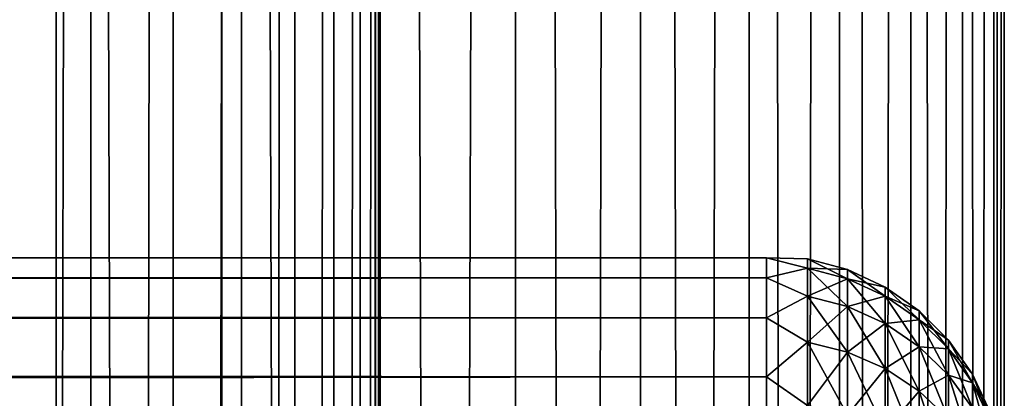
# Model space of a CAD drawing. Extents: x -265 to 265, y 0 to 427.
# Tile 233 of 256: x 256.72 to 265, y 283.8 to 286.99. Entities that reach past the tile are written whole.
import ezdxf

# ---------------------------------------------------------------- set-up
doc = ezdxf.new("R2010")
doc.units = 0
doc.header["$LTSCALE"] = 65.185185
for name, color, linetype in [('11', 7, 'CONTINUOUS'), ('15', 7, 'CONTINUOUS'), ('71', 7, 'CONTINUOUS'), ('72', 7, 'CONTINUOUS')]:
    doc.layers.add(name, color=color, linetype=linetype)

msp = doc.modelspace()

# ---------------------------------------------------------------- linework, layer by layer
at = {"layer": '11', "color": 7, "linetype": 'CONTINUOUS'}
for points in [[(-263, 284.9789, 28.2268), (-263, 284.8101, 29.6706), (263, 284.9789, 28.2268), (-263, 284.9789, 28.2268)], [(263, 284.9789, 28.2268), (-263, 284.8101, 29.6706), (263, 284.8101, 29.6706), (263, 284.9789, 28.2268)], [(-263, 284.9789, 26.7732), (-263, 284.9789, 28.2268), (263, 284.9789, 26.7732), (-263, 284.9789, 26.7732)], [(263, 284.9789, 26.7732), (-263, 284.9789, 28.2268), (263, 284.9789, 28.2268), (263, 284.9789, 26.7732)], [(-263, 284.8101, 25.3294), (-263, 284.9789, 26.7732), (263, 284.8101, 25.3294), (-263, 284.8101, 25.3294)], [(263, 284.8101, 25.3294), (-263, 284.9789, 26.7732), (263, 284.9789, 26.7732), (263, 284.8101, 25.3294)], [(-263, 284.8101, 29.6706), (-263, 284.4749, 31.085), (263, 284.8101, 29.6706), (-263, 284.8101, 29.6706)], [(263, 284.8101, 29.6706), (-263, 284.4749, 31.085), (263, 284.4749, 31.085), (263, 284.8101, 29.6706)], [(-263, 284.4749, 23.915), (-263, 284.8101, 25.3294), (263, 284.4749, 23.915), (-263, 284.4749, 23.915)], [(263, 284.4749, 23.915), (-263, 284.8101, 25.3294), (263, 284.8101, 25.3294), (263, 284.4749, 23.915)], [(-263, 284.4749, 31.085), (-263, 283.9777, 32.451), (263, 284.4749, 31.085), (-263, 284.4749, 31.085)], [(263, 284.4749, 31.085), (-263, 283.9777, 32.451), (263, 283.9777, 32.451), (263, 284.4749, 31.085)], [(-263, 283.9777, 22.549), (-263, 284.4749, 23.915), (263, 283.9777, 22.549), (-263, 283.9777, 22.549)], [(263, 283.9777, 22.549), (-263, 284.4749, 23.915), (263, 284.4749, 23.915), (263, 283.9777, 22.549)], [(-263, 283.9777, 32.451), (-263, 283.3253, 33.75), (263, 283.9777, 32.451), (-263, 283.9777, 32.451)], [(263, 283.9777, 32.451), (-263, 283.3253, 33.75), (263, 283.3253, 33.75), (263, 283.9777, 32.451)], [(-263, 283.3253, 21.25), (-263, 283.9777, 22.549), (263, 283.3253, 21.25), (-263, 283.3253, 21.25)], [(263, 283.3253, 21.25), (-263, 283.9777, 22.549), (263, 283.9777, 22.549), (263, 283.3253, 21.25)]]:
    msp.add_3dface(points, dxfattribs=at)
at = {"layer": '15', "color": 7, "linetype": 'CONTINUOUS'}
for points in [[(263, 284.8101, 25.3294), (263, 284.9789, 26.7732), (263.3449, 284.8916, 26.1038), (263, 284.8101, 25.3294)], [(263, 284.9789, 26.7732), (263, 284.9789, 28.2268), (263.3449, 284.97, 27.5), (263, 284.9789, 26.7732)], [(263, 284.9789, 26.7732), (263.3449, 284.97, 27.5), (263.3449, 284.8916, 26.1038), (263, 284.9789, 26.7732)], [(263, 284.9789, 28.2268), (263, 284.8101, 29.6706), (263.3449, 284.8916, 28.8962), (263, 284.9789, 28.2268)], [(263, 284.9789, 28.2268), (263.3449, 284.8916, 28.8962), (263.3449, 284.97, 27.5), (263, 284.9789, 28.2268)], [(263.6821, 284.8801, 27.5), (263.6821, 284.8023, 26.1139), (263.3449, 284.97, 27.5), (263.6821, 284.8801, 27.5)], [(263.3449, 284.8916, 28.8962), (263.6821, 284.8801, 27.5), (263.3449, 284.97, 27.5), (263.3449, 284.8916, 28.8962)], [(263.3449, 284.97, 27.5), (263.6821, 284.8023, 26.1139), (263.3449, 284.8916, 26.1038), (263.3449, 284.97, 27.5)], [(263, 284.8101, 25.3294), (263.3449, 284.8916, 26.1038), (263.3449, 284.6574, 24.7252), (263, 284.8101, 25.3294)], [(263, 284.8101, 29.6706), (263.3449, 284.6574, 30.2748), (263.3449, 284.8916, 28.8962), (263, 284.8101, 29.6706)], [(263.6821, 284.8023, 28.8861), (263.6821, 284.8801, 27.5), (263.3449, 284.8916, 28.8962), (263.6821, 284.8023, 28.8861)], [(263.3449, 284.6574, 30.2748), (263.6821, 284.8023, 28.8861), (263.3449, 284.8916, 28.8962), (263.3449, 284.6574, 30.2748)], [(263.6821, 284.8023, 26.1139), (263.6821, 284.5697, 24.7452), (263.3449, 284.8916, 26.1038), (263.6821, 284.8023, 26.1139)], [(263.3449, 284.8916, 26.1038), (263.6821, 284.5697, 24.7452), (263.3449, 284.6574, 24.7252), (263.3449, 284.8916, 26.1038)], [(263.9985, 284.7329, 27.5), (263.9985, 284.656, 26.1303), (263.6821, 284.8801, 27.5), (263.9985, 284.7329, 27.5)], [(263.6821, 284.8023, 28.8861), (263.9985, 284.7329, 27.5), (263.6821, 284.8801, 27.5), (263.6821, 284.8023, 28.8861)], [(263.6821, 284.8801, 27.5), (263.9985, 284.656, 26.1303), (263.6821, 284.8023, 26.1139), (263.6821, 284.8801, 27.5)], [(263, 284.4749, 23.915), (263, 284.8101, 25.3294), (263.3449, 284.6574, 24.7252), (263, 284.4749, 23.915)], [(263, 284.8101, 29.6706), (263, 284.4749, 31.085), (263.3449, 284.6574, 30.2748), (263, 284.8101, 29.6706)], [(263.6821, 284.5697, 30.2548), (263.6821, 284.8023, 28.8861), (263.3449, 284.6574, 30.2748), (263.6821, 284.5697, 30.2548)], [(263.9985, 284.656, 28.8697), (263.9985, 284.7329, 27.5), (263.6821, 284.8023, 28.8861), (263.9985, 284.656, 28.8697)], [(263.6821, 284.5697, 30.2548), (263.9985, 284.656, 28.8697), (263.6821, 284.8023, 28.8861), (263.6821, 284.5697, 30.2548)], [(263.9985, 284.656, 26.1303), (263.9985, 284.4262, 24.7779), (263.6821, 284.8023, 26.1139), (263.9985, 284.656, 26.1303)], [(263.6821, 284.8023, 26.1139), (263.9985, 284.4262, 24.7779), (263.6821, 284.5697, 24.7452), (263.6821, 284.8023, 26.1139)], [(264.2845, 284.533, 27.5), (264.2845, 284.4573, 26.1527), (263.9985, 284.7329, 27.5), (264.2845, 284.533, 27.5)], [(263.9985, 284.656, 28.8697), (264.2845, 284.533, 27.5), (263.9985, 284.7329, 27.5), (263.9985, 284.656, 28.8697)], [(263.9985, 284.7329, 27.5), (264.2845, 284.4573, 26.1527), (263.9985, 284.656, 26.1303), (263.9985, 284.7329, 27.5)], [(263, 284.4749, 23.915), (263.3449, 284.6574, 24.7252), (263.3449, 284.2703, 23.3814), (263, 284.4749, 23.915)], [(263, 284.4749, 31.085), (263.3449, 284.2703, 31.6186), (263.3449, 284.6574, 30.2748), (263, 284.4749, 31.085)], [(263.3449, 284.2703, 31.6186), (263.6821, 284.5697, 30.2548), (263.3449, 284.6574, 30.2748), (263.3449, 284.2703, 31.6186)], [(263.6821, 284.5697, 24.7452), (263.6821, 284.1854, 23.4111), (263.3449, 284.6574, 24.7252), (263.6821, 284.5697, 24.7452)], [(263.3449, 284.6574, 24.7252), (263.6821, 284.1854, 23.4111), (263.3449, 284.2703, 23.3814), (263.3449, 284.6574, 24.7252)], [(263.9985, 284.4262, 30.2221), (263.9985, 284.656, 28.8697), (263.6821, 284.5697, 30.2548), (263.9985, 284.4262, 30.2221)], [(264.2845, 284.4573, 28.8473), (264.2845, 284.533, 27.5), (263.9985, 284.656, 28.8697), (264.2845, 284.4573, 28.8473)], [(263.9985, 284.4262, 30.2221), (264.2845, 284.4573, 28.8473), (263.9985, 284.656, 28.8697), (263.9985, 284.4262, 30.2221)], [(264.2845, 284.4573, 26.1527), (264.2845, 284.2313, 24.8224), (263.9985, 284.656, 26.1303), (264.2845, 284.4573, 26.1527)], [(263.9985, 284.656, 26.1303), (264.2845, 284.2313, 24.8224), (263.9985, 284.4262, 24.7779), (263.9985, 284.656, 26.1303)], [(263.6821, 284.1854, 31.5889), (263.6821, 284.5697, 30.2548), (263.3449, 284.2703, 31.6186), (263.6821, 284.1854, 31.5889)], [(263.6821, 284.1854, 31.5889), (263.9985, 284.4262, 30.2221), (263.6821, 284.5697, 30.2548), (263.6821, 284.1854, 31.5889)], [(263.9985, 284.4262, 24.7779), (263.9985, 284.0465, 23.4597), (263.6821, 284.5697, 24.7452), (263.9985, 284.4262, 24.7779)], [(263.6821, 284.5697, 24.7452), (263.9985, 284.0465, 23.4597), (263.6821, 284.1854, 23.4111), (263.6821, 284.5697, 24.7452)], [(263, 283.9777, 22.549), (263, 284.4749, 23.915), (263.3449, 284.2703, 23.3814), (263, 283.9777, 22.549)], [(263, 284.4749, 31.085), (263, 283.9777, 32.451), (263.3449, 284.2703, 31.6186), (263, 284.4749, 31.085)], [(264.5314, 284.2864, 27.5), (264.5314, 284.2123, 26.1803), (264.2845, 284.533, 27.5), (264.5314, 284.2864, 27.5)], [(264.2845, 284.4573, 28.8473), (264.5314, 284.2864, 27.5), (264.2845, 284.533, 27.5), (264.2845, 284.4573, 28.8473)], [(264.2845, 284.533, 27.5), (264.5314, 284.2123, 26.1803), (264.2845, 284.4573, 26.1527), (264.2845, 284.533, 27.5)], [(263.9985, 284.0465, 31.5403), (263.9985, 284.4262, 30.2221), (263.6821, 284.1854, 31.5889), (263.9985, 284.0465, 31.5403)], [(264.2845, 284.2313, 30.1776), (264.2845, 284.4573, 28.8473), (263.9985, 284.4262, 30.2221), (264.2845, 284.2313, 30.1776)], [(263.9985, 284.0465, 31.5403), (264.2845, 284.2313, 30.1776), (263.9985, 284.4262, 30.2221), (263.9985, 284.0465, 31.5403)], [(264.2845, 284.2313, 24.8224), (264.2845, 283.8577, 23.5258), (263.9985, 284.4262, 24.7779), (264.2845, 284.2313, 24.8224)], [(263.9985, 284.4262, 24.7779), (264.2845, 283.8577, 23.5258), (263.9985, 284.0465, 23.4597), (263.9985, 284.4262, 24.7779)], [(264.5314, 284.2123, 28.8197), (264.5314, 284.2864, 27.5), (264.2845, 284.4573, 28.8473), (264.5314, 284.2123, 28.8197)], [(264.2845, 284.2313, 30.1776), (264.5314, 284.2123, 28.8197), (264.2845, 284.4573, 28.8473), (264.2845, 284.2313, 30.1776)], [(264.5314, 284.2123, 26.1803), (264.5314, 283.9909, 24.8773), (264.2845, 284.4573, 26.1527), (264.5314, 284.2123, 26.1803)], [(264.2845, 284.4573, 26.1527), (264.5314, 283.9909, 24.8773), (264.2845, 284.2313, 24.8224), (264.2845, 284.4573, 26.1527)], [(263, 283.9777, 22.549), (263.3449, 284.2703, 23.3814), (263.3449, 283.7351, 22.0895), (263, 283.9777, 22.549)], [(263, 283.9777, 32.451), (263.3449, 283.7351, 32.9105), (263.3449, 284.2703, 31.6186), (263, 283.9777, 32.451)], [(263.3449, 283.7351, 32.9105), (263.6821, 284.1854, 31.5889), (263.3449, 284.2703, 31.6186), (263.3449, 283.7351, 32.9105)], [(263.6821, 284.1854, 23.4111), (263.6821, 283.6541, 22.1285), (263.3449, 284.2703, 23.3814), (263.6821, 284.1854, 23.4111)], [(263.3449, 284.2703, 23.3814), (263.6821, 283.6541, 22.1285), (263.3449, 283.7351, 22.0895), (263.3449, 284.2703, 23.3814)], [(264.2845, 283.8577, 31.4742), (264.2845, 284.2313, 30.1776), (263.9985, 284.0465, 31.5403), (264.2845, 283.8577, 31.4742)], [(264.5314, 283.9909, 30.1227), (264.5314, 284.2123, 28.8197), (264.2845, 284.2313, 30.1776), (264.5314, 283.9909, 30.1227)], [(264.2845, 283.8577, 31.4742), (264.5314, 283.9909, 30.1227), (264.2845, 284.2313, 30.1776), (264.2845, 283.8577, 31.4742)], [(264.5314, 283.9909, 24.8773), (264.5314, 283.625, 23.6072), (264.2845, 284.2313, 24.8224), (264.5314, 283.9909, 24.8773)], [(264.2845, 284.2313, 24.8224), (264.5314, 283.625, 23.6072), (264.2845, 283.8577, 23.5258), (264.2845, 284.2313, 24.8224)], [(264.7317, 284.0006, 27.5), (264.7317, 283.9283, 26.2123), (264.5314, 284.2864, 27.5), (264.7317, 284.0006, 27.5)], [(264.5314, 284.2123, 28.8197), (264.7317, 284.0006, 27.5), (264.5314, 284.2864, 27.5), (264.5314, 284.2123, 28.8197)], [(264.5314, 284.2864, 27.5), (264.7317, 283.9283, 26.2123), (264.5314, 284.2123, 26.1803), (264.5314, 284.2864, 27.5)], [(263.6821, 283.6541, 32.8715), (263.6821, 284.1854, 31.5889), (263.3449, 283.7351, 32.9105), (263.6821, 283.6541, 32.8715)], [(263.6821, 283.6541, 32.8715), (263.9985, 284.0465, 31.5403), (263.6821, 284.1854, 31.5889), (263.6821, 283.6541, 32.8715)], [(263.9985, 284.0465, 23.4597), (263.9985, 283.5215, 22.1923), (263.6821, 284.1854, 23.4111), (263.9985, 284.0465, 23.4597)], [(263.6821, 284.1854, 23.4111), (263.9985, 283.5215, 22.1923), (263.6821, 283.6541, 22.1285), (263.6821, 284.1854, 23.4111)], [(264.7317, 283.9283, 28.7877), (264.7317, 284.0006, 27.5), (264.5314, 284.2123, 28.8197), (264.7317, 283.9283, 28.7877)], [(264.5314, 283.9909, 30.1227), (264.7317, 283.9283, 28.7877), (264.5314, 284.2123, 28.8197), (264.5314, 283.9909, 30.1227)], [(264.7317, 283.9283, 26.2123), (264.7317, 283.7123, 24.9409), (264.5314, 284.2123, 26.1803), (264.7317, 283.9283, 26.2123)], [(264.5314, 284.2123, 26.1803), (264.7317, 283.7123, 24.9409), (264.5314, 283.9909, 24.8773), (264.5314, 284.2123, 26.1803)], [(263, 283.3253, 21.25), (263, 283.9777, 22.549), (263.3449, 283.7351, 22.0895), (263, 283.3253, 21.25)], [(263, 283.9777, 32.451), (263, 283.3253, 33.75), (263.3449, 283.7351, 32.9105), (263, 283.9777, 32.451)], [(263.9985, 283.5215, 32.8077), (263.9985, 284.0465, 31.5403), (263.6821, 283.6541, 32.8715), (263.9985, 283.5215, 32.8077)], [(263.9985, 283.5215, 32.8077), (264.2845, 283.8577, 31.4742), (263.9985, 284.0465, 31.5403), (263.9985, 283.5215, 32.8077)], [(264.2845, 283.8577, 23.5258), (264.2845, 283.3413, 22.2791), (263.9985, 284.0465, 23.4597), (264.2845, 283.8577, 23.5258)], [(263.9985, 284.0465, 23.4597), (264.2845, 283.3413, 22.2791), (263.9985, 283.5215, 22.1923), (263.9985, 284.0465, 23.4597)], [(264.5314, 283.625, 31.3928), (264.5314, 283.9909, 30.1227), (264.2845, 283.8577, 31.4742), (264.5314, 283.625, 31.3928)], [(264.7317, 283.7123, 30.0591), (264.7317, 283.9283, 28.7877), (264.5314, 283.9909, 30.1227), (264.7317, 283.7123, 30.0591)], [(264.5314, 283.625, 31.3928), (264.7317, 283.7123, 30.0591), (264.5314, 283.9909, 30.1227), (264.5314, 283.625, 31.3928)], [(264.7317, 283.7123, 24.9409), (264.7317, 283.3552, 23.7016), (264.5314, 283.9909, 24.8773), (264.7317, 283.7123, 24.9409)], [(264.5314, 283.9909, 24.8773), (264.7317, 283.3552, 23.7016), (264.5314, 283.625, 23.6072), (264.5314, 283.9909, 24.8773)], [(264.8793, 283.6844, 27.5), (264.8793, 283.614, 26.2477), (264.7317, 284.0006, 27.5), (264.8793, 283.6844, 27.5)], [(264.7317, 283.9283, 28.7877), (264.8793, 283.6844, 27.5), (264.7317, 284.0006, 27.5), (264.7317, 283.9283, 28.7877)], [(264.7317, 284.0006, 27.5), (264.8793, 283.614, 26.2477), (264.7317, 283.9283, 26.2123), (264.7317, 284.0006, 27.5)], [(264.8793, 283.614, 28.7523), (264.8793, 283.6844, 27.5), (264.7317, 283.9283, 28.7877), (264.8793, 283.614, 28.7523)], [(264.7317, 283.7123, 30.0591), (264.8793, 283.614, 28.7523), (264.7317, 283.9283, 28.7877), (264.7317, 283.7123, 30.0591)], [(264.8793, 283.614, 26.2477), (264.8793, 283.404, 25.0112), (264.7317, 283.9283, 26.2123), (264.8793, 283.614, 26.2477)], [(264.7317, 283.9283, 26.2123), (264.8793, 283.404, 25.0112), (264.7317, 283.7123, 24.9409), (264.7317, 283.9283, 26.2123)], [(264.2845, 283.3413, 32.7209), (264.2845, 283.8577, 31.4742), (263.9985, 283.5215, 32.8077), (264.2845, 283.3413, 32.7209)], [(264.2845, 283.3413, 32.7209), (264.5314, 283.625, 31.3928), (264.2845, 283.8577, 31.4742), (264.2845, 283.3413, 32.7209)], [(264.5314, 283.625, 23.6072), (264.5314, 283.1192, 22.3861), (264.2845, 283.8577, 23.5258), (264.5314, 283.625, 23.6072)], [(264.2845, 283.8577, 23.5258), (264.5314, 283.1192, 22.3861), (264.2845, 283.3413, 22.2791), (264.2845, 283.8577, 23.5258)]]:
    msp.add_3dface(points, dxfattribs=at)
at = {"layer": '71', "color": 7, "linetype": 'CONTINUOUS'}
for points in [[(255.5521, 1, 13.9347), (257.0261, 1, 13.2527), (255.5521, 419, 13.9347), (255.5521, 1, 13.9347)], [(255.5521, 419, 13.9347), (257.0261, 1, 13.2527), (257.0261, 419, 13.2527), (255.5521, 419, 13.9347)], [(257.0261, 1, 13.2527), (258.4178, 1, 12.4153), (257.0261, 419, 13.2527), (257.0261, 1, 13.2527)], [(257.0261, 419, 13.2527), (258.4178, 1, 12.4153), (258.4178, 419, 12.4153), (257.0261, 419, 13.2527)], [(258.4178, 1, 12.4153), (259.7108, 1, 11.4324), (258.4178, 419, 12.4153), (258.4178, 1, 12.4153)], [(258.4178, 419, 12.4153), (259.7108, 1, 11.4324), (259.7108, 419, 11.4324), (258.4178, 419, 12.4153)], [(259.7108, 1, 11.4324), (260.8899, 1, 10.3155), (259.7108, 419, 11.4324), (259.7108, 1, 11.4324)], [(259.7108, 419, 11.4324), (260.8899, 1, 10.3155), (260.8899, 419, 10.3155), (259.7108, 419, 11.4324)], [(260.8899, 1, 10.3155), (261.9414, 1, 9.0776), (260.8899, 419, 10.3155), (260.8899, 1, 10.3155)], [(260.8899, 419, 10.3155), (261.9414, 1, 9.0776), (261.9414, 419, 9.0776), (260.8899, 419, 10.3155)], [(261.9414, 1, 9.0776), (262.8529, 1, 7.7333), (261.9414, 419, 9.0776), (261.9414, 1, 9.0776)], [(261.9414, 419, 9.0776), (262.8529, 1, 7.7333), (262.8529, 419, 7.7333), (261.9414, 419, 9.0776)], [(262.8529, 1, 7.7333), (263.6136, 1, 6.2983), (262.8529, 419, 7.7333), (262.8529, 1, 7.7333)], [(262.8529, 419, 7.7333), (263.6136, 1, 6.2983), (263.6136, 419, 6.2983), (262.8529, 419, 7.7333)], [(263.6136, 1, 6.2983), (264.2148, 1, 4.7895), (263.6136, 419, 6.2983), (263.6136, 1, 6.2983)], [(263.6136, 419, 6.2983), (264.2148, 1, 4.7895), (264.2148, 419, 4.7895), (263.6136, 419, 6.2983)], [(264.2148, 1, 4.7895), (264.6493, 1, 3.2246), (264.2148, 419, 4.7895), (264.2148, 1, 4.7895)], [(264.2148, 419, 4.7895), (264.6493, 1, 3.2246), (264.6493, 419, 3.2246), (264.2148, 419, 4.7895)], [(264.6493, 1, 3.2246), (264.9121, 1, 1.6218), (264.6493, 419, 3.2246), (264.6493, 1, 3.2246)], [(264.6493, 419, 3.2246), (264.9121, 1, 1.6218), (264.9121, 419, 1.6218), (264.6493, 419, 3.2246)], [(264.9121, 1, 1.6218), (265, 1), (264.9121, 419, 1.6218), (264.9121, 1, 1.6218)], [(264.9121, 419, 1.6218), (265, 1), (265, 419), (264.9121, 419, 1.6218)]]:
    msp.add_3dface(points, dxfattribs=at)
at = {"layer": '72', "color": 7, "linetype": 'CONTINUOUS'}
for points in [[(260.8899, 419, -10.3155), (260.8899, 1, -10.3155), (259.75, 20, -11.399), (260.8899, 419, -10.3155)], [(259.75, 400, -11.399), (260.8899, 419, -10.3155), (259.75, 20, -11.399), (259.75, 400, -11.399)], [(261.9414, 1, -9.0776), (260.8899, 1, -10.3155), (261.9414, 419, -9.0776), (261.9414, 1, -9.0776)], [(261.9414, 419, -9.0776), (260.8899, 1, -10.3155), (260.8899, 419, -10.3155), (261.9414, 419, -9.0776)], [(262.8529, 1, -7.7333), (261.9414, 1, -9.0776), (262.8529, 419, -7.7333), (262.8529, 1, -7.7333)], [(262.8529, 419, -7.7333), (261.9414, 1, -9.0776), (261.9414, 419, -9.0776), (262.8529, 419, -7.7333)], [(263.6136, 1, -6.2983), (262.8529, 1, -7.7333), (263.6136, 419, -6.2983), (263.6136, 1, -6.2983)], [(263.6136, 419, -6.2983), (262.8529, 1, -7.7333), (262.8529, 419, -7.7333), (263.6136, 419, -6.2983)], [(264.2148, 1, -4.7895), (263.6136, 1, -6.2983), (264.2148, 419, -4.7895), (264.2148, 1, -4.7895)], [(264.2148, 419, -4.7895), (263.6136, 1, -6.2983), (263.6136, 419, -6.2983), (264.2148, 419, -4.7895)], [(264.6493, 1, -3.2246), (264.2148, 1, -4.7895), (264.6493, 419, -3.2246), (264.6493, 1, -3.2246)], [(264.6493, 419, -3.2246), (264.2148, 1, -4.7895), (264.2148, 419, -4.7895), (264.6493, 419, -3.2246)], [(264.9121, 1, -1.6218), (264.6493, 1, -3.2246), (264.9121, 419, -1.6218), (264.9121, 1, -1.6218)], [(264.9121, 419, -1.6218), (264.6493, 1, -3.2246), (264.6493, 419, -3.2246), (264.9121, 419, -1.6218)], [(265, 419), (265, 1), (264.9121, 1, -1.6218), (265, 419)], [(265, 419), (264.9121, 1, -1.6218), (264.9121, 419, -1.6218), (265, 419)], [(259.7088, 399.1048, -11.4341), (259.75, 400, -11.399), (259.7088, 20.8952, -11.4341), (259.7088, 399.1048, -11.4341)], [(259.7088, 20.8952, -11.4341), (259.75, 400, -11.399), (259.75, 20, -11.399), (259.7088, 20.8952, -11.4341)], [(259.5822, 398.199, -11.5404), (259.7088, 399.1048, -11.4341), (259.5822, 21.801, -11.5404), (259.5822, 398.199, -11.5404)], [(259.5822, 21.801, -11.5404), (259.7088, 399.1048, -11.4341), (259.7088, 20.8952, -11.4341), (259.5822, 21.801, -11.5404)], [(259.3615, 397.275, -11.7202), (259.5822, 398.199, -11.5404), (259.3614, 22.725, -11.7202), (259.3615, 397.275, -11.7202)], [(259.3614, 22.725, -11.7202), (259.5822, 398.199, -11.5404), (259.5822, 21.801, -11.5404), (259.3614, 22.725, -11.7202)], [(259.0334, 396.3313, -11.9749), (259.3615, 397.275, -11.7202), (259.0334, 23.6688, -11.9749), (259.0334, 396.3313, -11.9749)], [(259.0334, 23.6688, -11.9749), (259.3615, 397.275, -11.7202), (259.3614, 22.725, -11.7202), (259.0334, 23.6688, -11.9749)], [(258.5849, 395.3781, -12.3004), (259.0334, 396.3313, -11.9749), (258.5849, 24.6219, -12.3004), (258.5849, 395.3781, -12.3004)], [(258.5849, 24.6219, -12.3004), (259.0334, 396.3313, -11.9749), (259.0334, 23.6688, -11.9749), (258.5849, 24.6219, -12.3004)], [(258.0097, 394.4406, -12.6824), (258.5849, 395.3781, -12.3004), (258.0097, 25.5594, -12.6824), (258.0097, 394.4406, -12.6824)], [(258.0097, 25.5594, -12.6824), (258.5849, 395.3781, -12.3004), (258.5849, 24.6219, -12.3004), (258.0097, 25.5594, -12.6824)], [(257.3167, 393.5557, -13.0945), (258.0097, 394.4406, -12.6824), (257.3167, 26.4443, -13.0945), (257.3167, 393.5557, -13.0945)], [(257.3167, 26.4443, -13.0945), (258.0097, 394.4406, -12.6824), (258.0097, 25.5594, -12.6824), (257.3167, 26.4443, -13.0945)], [(256.5259, 392.756, -13.506), (257.3167, 393.5557, -13.0945), (256.5259, 27.244, -13.506), (256.5259, 392.756, -13.506)], [(256.5259, 27.244, -13.506), (257.3167, 393.5557, -13.0945), (257.3167, 26.4443, -13.0945), (256.5259, 27.244, -13.506)]]:
    msp.add_3dface(points, dxfattribs=at)

doc.saveas('drawing.dxf')
